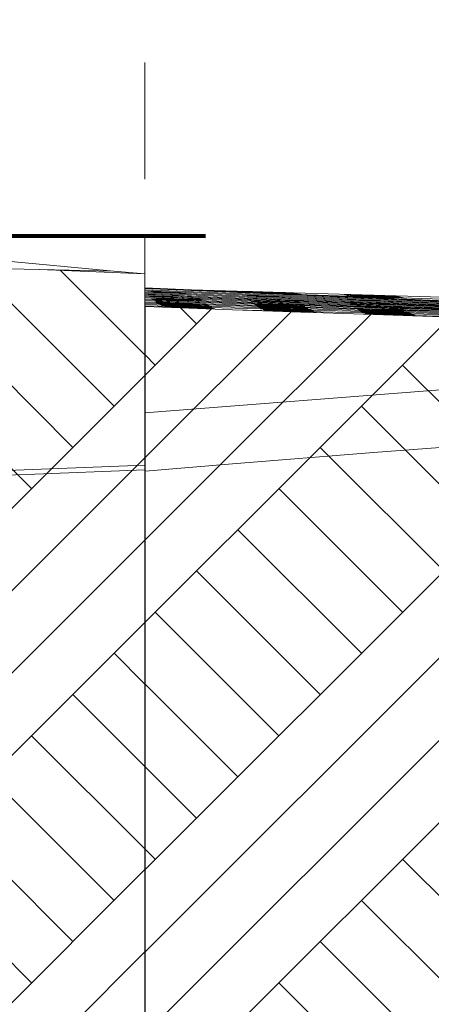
# Model space of a CAD drawing. Header units: metres. Extents: x -52 to 321, y -8 to 26.
# Tile 84 of 256: x -12.053 to -11.347, y -1.522 to 0.169. Entities that reach past the tile are written whole.
import ezdxf

# ---------------------------------------------------------------- set-up
doc = ezdxf.new("R2010")
doc.units = ezdxf.units.M
doc.header["$MEASUREMENT"] = 0
doc.linetypes.add('Achse', pattern=[0.4, 0.2, -0.1, 0, -0.1])
doc.linetypes.add('Strichlinie weit', pattern=[1.058333, 0.635, -0.423333])
for name, color, linetype in [('60 Auffüllung gesamt', 7, 'Continuous'), ('60 Gelände 2D Übersicht', 7, 'Continuous'), ('60 Gelände Hänle', 7, 'Continuous')]:
    doc.layers.add(name, color=color, linetype=linetype)
pattern_1 = [(45, (-33357.27905, 0), (-0.2121320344, 0.2121320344), []), (45, (-33357.34976, 0.0707), (-0.424264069, 0.424264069), []), (45, (-33357.4205, 0.1414), (-0.424264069, 0.424264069), []), (135, (-33357.49118, 0.21213), (0.07071067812, 0.07071067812), [0.3, -0.3])]

msp = doc.modelspace()

# ---------------------------------------------------------------- hatches: boundary and pattern name
at = {"layer": '60 Auffüllung gesamt', "linetype": 'Continuous', "lineweight": 18, "true_color": 0xffa8a8}
h = msp.add_hatch(dxfattribs=at)
h.set_pattern_fill('Boden__gewachsen_0001', color=21, style=0, pattern_type=2)
h.set_pattern_definition(pattern_1)
h.paths.add_polyline_path([(-14.6658, -0.2), (-15.5015, -0.2), (-15.5015, -0.7361), (-14.6658, -0.7074), (-14.5613, -0.7036), (-14.2608, -0.6925), (-13.475, -0.665), (-12.955, -0.6455), (-12.1347, -0.6149), (-12.041, -0.6117), (-11.8378, -0.6038), (-11.8378, -0.2672), (-12.0185, -0.2599), (-12.0713, -0.259), (-12.7638, -0.2345), (-12.955, -0.232), (-13.475, -0.2156), (-14.2608, -0.2096), (-14.5613, -0.2025)])
at = {"layer": '60 Auffüllung gesamt', "linetype": 'Continuous', "lineweight": 0, "true_color": 0x000000}
msp.add_hatch(color=18, dxfattribs=at).paths.add_polyline_path([(-11.8378, -0.3236), (-11.8378, -0.6038), (-11.8378, -0.6061), (-11.8375, -0.6061), (-11.8375, -0.3236)])
at = {"layer": '60 Auffüllung gesamt', "linetype": 'Continuous', "lineweight": 18, "true_color": 0xffa8a8}
h = msp.add_hatch(dxfattribs=at)
h.set_pattern_fill('Boden__gewachsen_0001', color=21, style=0, pattern_type=2)
h.set_pattern_definition(pattern_1)
h.paths.add_polyline_path([(-10.2299, -0.3752), (-10.5274, -0.3666), (-10.7509, -0.3599), (-10.9781, -0.3528), (-11.2096, -0.3453), (-11.4459, -0.3374), (-11.6875, -0.329), (-11.8375, -0.3236), (-11.8375, -0.6061), (-11.6875, -0.5937), (-11.4459, -0.5744), (-11.2096, -0.5563), (-10.9781, -0.5391), (-10.7509, -0.5229), (-10.5274, -0.5075), (-10.2299, -0.4879)])
at = {"layer": '60 Gelände Hänle', "linetype": 'Continuous', "lineweight": 18, "true_color": 0x9f9f9f}
h = msp.add_hatch(dxfattribs=at)
h.set_pattern_fill('Boden__gewachsen_0001', color=253, style=0, pattern_type=2)
h.set_pattern_definition(pattern_1)
h.paths.add_polyline_path([(-11.8375, -3.1), (-10.2299, -3.1), (-10.2299, -0.4879), (-10.5274, -0.5075), (-10.7509, -0.5229), (-10.9781, -0.5391), (-11.2096, -0.5563), (-11.4459, -0.5744), (-11.6875, -0.5937), (-11.8375, -0.6061)])
h = msp.add_hatch(dxfattribs=at)
h.set_pattern_fill('Boden__gewachsen_0001', color=253, style=0, pattern_type=2)
h.set_pattern_definition(pattern_1)
h.paths.add_polyline_path([(-15.5017, -2.5), (-15.5017, -3.1), (-11.8378, -3.1), (-11.8378, -0.6038), (-12.041, -0.6117), (-12.1347, -0.6149), (-12.955, -0.6455), (-13.475, -0.665), (-14.2608, -0.6925), (-14.5613, -0.7036), (-14.6658, -0.7074), (-15.5015, -0.7361), (-15.5015, -2.5)])
at = {"layer": '60 Gelände Hänle', "linetype": 'Continuous', "lineweight": 0, "true_color": 0x000000}
msp.add_hatch(color=18, dxfattribs=at).paths.add_polyline_path([(-11.8378, -3.1), (-11.8375, -3.1), (-11.8375, -0.6061), (-11.8378, -0.6061)])

# ---------------------------------------------------------------- linework, layer by layer
at = {"layer": '60 Auffüllung gesamt', "color": 255, "linetype": 'Continuous', "lineweight": 18}
for p, q in [((-11.8912, -0.2625), (-12.0867, -0.2446)), ((-11.8912, -0.2625), (-12.0185, -0.2599)), ((-11.8378, -0.2672), (-11.8912, -0.2625)), ((-10.1616, -0.365), (-11.8378, -0.2913)), ((-10.1616, -0.365), (-11.8378, -0.2925)), ((-10.1616, -0.365), (-11.8378, -0.2946)), ((-10.1616, -0.365), (-11.8378, -0.2967)), ((-10.1616, -0.365), (-11.8378, -0.2987)), ((-10.1616, -0.365), (-11.8378, -0.3007)), ((-10.1616, -0.365), (-11.8378, -0.3026)), ((-11.748, -0.3021), (-11.8346, -0.2973)), ((-11.7823, -0.3046), (-11.8321, -0.302)), ((-11.7865, -0.2941), (-11.8294, -0.2924)), ((-11.7839, -0.3001), (-11.8269, -0.2984)), ((-11.7995, -0.304), (-11.8244, -0.303)), ((-11.7506, -0.2962), (-11.813, -0.2924)), ((-11.7607, -0.3017), (-11.8043, -0.2986)), ((-11.7804, -0.3047), (-11.8018, -0.3033)), ((-11.7814, -0.3047), (-11.7995, -0.304)), ((-11.7671, -0.2955), (-11.7965, -0.2931)), ((-10.3558, -0.336), (-11.7776, -0.294)), ((-11.7632, -0.2958), (-11.7671, -0.2955)), ((-11.5838, -0.2998), (-11.6704, -0.2973)), ((-11.5813, -0.3004), (-11.6679, -0.2978)), ((-11.5788, -0.3009), (-11.6654, -0.2983)), ((-11.5763, -0.3014), (-11.6629, -0.2989)), ((-11.5763, -0.3091), (-11.6627, -0.3043)), ((-11.6197, -0.2988), (-11.6626, -0.2976)), ((-11.6171, -0.2993), (-11.6601, -0.2981)), ((-11.6146, -0.2998), (-11.6576, -0.2986)), ((-11.6541, -0.2994), (-11.6575, -0.2993)), ((-11.6121, -0.3004), (-11.6551, -0.2992)), ((-11.5737, -0.302), (-11.6413, -0.3)), ((-11.5965, -0.2995), (-11.6401, -0.2981)), ((-11.6096, -0.3009), (-11.6383, -0.3001)), ((-11.5939, -0.3), (-11.6376, -0.2987)), ((-11.5914, -0.3005), (-11.6351, -0.2992)), ((-11.5889, -0.3011), (-11.6325, -0.2997)), ((-11.5864, -0.3016), (-11.63, -0.3003)), ((-11.5839, -0.3021), (-11.6104, -0.3013)), ((-11.5712, -0.3025), (-11.6098, -0.3013)), ((-11.6071, -0.3014), (-11.6093, -0.3014)), ((-11.5912, -0.3027), (-11.6066, -0.3015)), ((-11.5786, -0.3031), (-11.6011, -0.3017)), ((-11.5687, -0.303), (-11.5784, -0.3027)), ((-10.2772, -0.344), (-11.5772, -0.3028)), ((-11.4093, -0.3052), (-11.4959, -0.3027)), ((-11.4068, -0.3058), (-11.4934, -0.3032)), ((-11.4043, -0.3063), (-11.4909, -0.3037)), ((-11.4018, -0.3068), (-11.4884, -0.3042)), ((-11.4452, -0.3042), (-11.4882, -0.303)), ((-11.4427, -0.3047), (-11.4857, -0.3035)), ((-11.4402, -0.3052), (-11.4832, -0.304)), ((-11.422, -0.3049), (-11.4656, -0.3035)), ((-11.4195, -0.3054), (-11.4631, -0.3041)), ((-10.1616, -0.365), (-11.8378, -0.3044)), ((-10.1616, -0.365), (-11.8378, -0.3063)), ((-10.1616, -0.365), (-11.8378, -0.3081)), ((-10.1616, -0.365), (-11.8378, -0.31)), ((-10.1616, -0.365), (-11.8378, -0.3118)), ((-10.1616, -0.365), (-11.8378, -0.3137)), ((-10.1616, -0.365), (-11.8378, -0.3157)), ((-10.1616, -0.365), (-11.8378, -0.3178)), ((-10.1616, -0.365), (-11.8378, -0.32)), ((-11.772, -0.3086), (-11.8296, -0.3058)), ((-11.7405, -0.3128), (-11.8271, -0.3088)), ((-11.7539, -0.3145), (-11.8246, -0.3113)), ((-11.7682, -0.3158), (-11.8221, -0.3135)), ((-11.7789, -0.3083), (-11.8219, -0.3066)), ((-11.756, -0.3181), (-11.8196, -0.3155)), ((-11.7764, -0.3112), (-11.8194, -0.3095)), ((-11.7305, -0.3206), (-11.8171, -0.3172)), ((-11.7739, -0.3136), (-11.8169, -0.312)), ((-11.7279, -0.3221), (-11.8146, -0.3188)), ((-11.7714, -0.3157), (-11.8144, -0.3141)), ((-11.7719, -0.3218), (-11.812, -0.3202)), ((-11.7689, -0.3176), (-11.8119, -0.316)), ((-11.7664, -0.3192), (-11.8094, -0.3177)), ((-11.7639, -0.3208), (-11.8068, -0.3193)), ((-11.779, -0.3216), (-11.8043, -0.3207)), ((-11.7734, -0.3085), (-11.7993, -0.307)), ((-11.7531, -0.3123), (-11.7968, -0.31)), ((-11.7595, -0.3143), (-11.7942, -0.3125)), ((-11.7682, -0.3158), (-11.7917, -0.3147)), ((-11.7588, -0.318), (-11.7892, -0.3166)), ((-11.7431, -0.3202), (-11.7867, -0.3183)), ((-11.7406, -0.3217), (-11.7842, -0.3199)), ((-11.7455, -0.3065), (-11.7823, -0.3046)), ((-11.7582, -0.3061), (-11.7804, -0.3047)), ((-11.7557, -0.3095), (-11.7734, -0.3085)), ((-11.743, -0.31), (-11.772, -0.3086)), ((-11.7355, -0.3172), (-11.7682, -0.3158)), ((-11.7481, -0.3168), (-11.7682, -0.3158)), ((-11.7506, -0.3147), (-11.7595, -0.3143)), ((-11.7456, -0.3186), (-11.7588, -0.318)), ((-11.733, -0.319), (-11.756, -0.3181)), ((-11.738, -0.3152), (-11.7539, -0.3145)), ((-11.6449, -0.3098), (-11.6602, -0.309)), ((-11.6552, -0.3127), (-11.6577, -0.3126)), ((-11.5711, -0.3167), (-11.6552, -0.3127)), ((-11.6137, -0.3173), (-11.6552, -0.3154)), ((-11.612, -0.3071), (-11.655, -0.3054)), ((-11.566, -0.3215), (-11.6526, -0.3178)), ((-11.6095, -0.3116), (-11.6525, -0.3099)), ((-11.5635, -0.3234), (-11.6501, -0.3198)), ((-11.607, -0.315), (-11.65, -0.3133)), ((-11.6306, -0.3168), (-11.6474, -0.3161)), ((-11.5736, -0.3134), (-11.6449, -0.3098)), ((-11.6019, -0.32), (-11.6449, -0.3184)), ((-11.5994, -0.322), (-11.6424, -0.3204)), ((-11.5918, -0.3084), (-11.6323, -0.3056)), ((-11.6045, -0.3177), (-11.6306, -0.3168)), ((-11.6278, -0.3104), (-11.6298, -0.3103)), ((-11.5862, -0.3129), (-11.6278, -0.3104)), ((-11.5837, -0.3162), (-11.6273, -0.3138)), ((-11.6092, -0.3175), (-11.6248, -0.3166)), ((-11.5787, -0.3211), (-11.6223, -0.319)), ((-11.5762, -0.323), (-11.6198, -0.321)), ((-11.5686, -0.3193), (-11.6137, -0.3173)), ((-11.5812, -0.3189), (-11.6092, -0.3175)), ((-11.5887, -0.3086), (-11.5918, -0.3084)), ((-11.5761, -0.3091), (-11.5763, -0.3091)), ((-11.413, -0.3086), (-11.4996, -0.3058)), ((-11.4489, -0.3074), (-11.4919, -0.3062)), ((-11.4154, -0.3154), (-11.4907, -0.3112)), ((-11.4033, -0.3201), (-11.4882, -0.3158)), ((-11.3993, -0.3073), (-11.4859, -0.3048)), ((-11.4262, -0.3221), (-11.4857, -0.3193)), ((-11.3968, -0.3079), (-11.4834, -0.3053)), ((-11.44, -0.3141), (-11.483, -0.3124)), ((-11.4377, -0.3058), (-11.4806, -0.3045)), ((-11.4375, -0.3184), (-11.4805, -0.3167)), ((-11.3943, -0.3084), (-11.4793, -0.3059)), ((-11.4352, -0.3063), (-11.4781, -0.3051)), ((-11.435, -0.3217), (-11.478, -0.32)), ((-11.4326, -0.3068), (-11.4756, -0.3056)), ((-11.4105, -0.3093), (-11.473, -0.3074)), ((-11.4257, -0.3082), (-11.4693, -0.3067)), ((-11.4464, -0.3082), (-11.4687, -0.3075)), ((-11.4232, -0.309), (-11.4668, -0.3075)), ((-11.417, -0.3059), (-11.4606, -0.3046)), ((-11.4256, -0.315), (-11.4604, -0.3126)), ((-11.4301, -0.3073), (-11.4593, -0.3065)), ((-11.4145, -0.3065), (-11.4581, -0.3051)), ((-11.4163, -0.3197), (-11.4579, -0.3171)), ((-11.412, -0.307), (-11.4556, -0.3056)), ((-11.4282, -0.322), (-11.4554, -0.3205)), ((-11.4094, -0.3075), (-11.4531, -0.3062)), ((-11.4069, -0.308), (-11.4505, -0.3067)), ((-11.4168, -0.3156), (-11.4256, -0.315)), ((-11.4143, -0.3198), (-11.4163, -0.3197)), ((-11.408, -0.3101), (-11.4159, -0.3099)), ((-11.4041, -0.316), (-11.4154, -0.3154)), ((-11.4016, -0.3202), (-11.4033, -0.3201)), ((-10.1616, -0.365), (-11.8378, -0.3225)), ((-11.8378, -0.3236), (-11.8375, -0.3236)), ((-11.7229, -0.3248), (-11.8095, -0.3216)), ((-11.7725, -0.3242), (-11.807, -0.3229)), ((-11.7179, -0.3272), (-11.8045, -0.3241)), ((-11.7588, -0.3235), (-11.8018, -0.322)), ((-11.7807, -0.324), (-11.7993, -0.3233)), ((-11.7538, -0.3259), (-11.7968, -0.3245)), ((-11.7684, -0.3219), (-11.7817, -0.3213)), ((-11.7563, -0.3248), (-11.7807, -0.324)), ((-11.7356, -0.3244), (-11.7792, -0.3226)), ((-11.7613, -0.3222), (-11.779, -0.3216)), ((-11.7681, -0.3243), (-11.7767, -0.3239)), ((-11.7305, -0.3268), (-11.7742, -0.3251)), ((-11.7204, -0.3261), (-11.7725, -0.3242)), ((-11.7254, -0.3235), (-11.7719, -0.3218)), ((-11.7381, -0.3231), (-11.7684, -0.3219)), ((-11.733, -0.3257), (-11.7681, -0.3243)), ((-10.1616, -0.365), (-11.6875, -0.329)), ((-11.561, -0.3251), (-11.6476, -0.3216)), ((-11.5585, -0.3266), (-11.6451, -0.3233)), ((-11.5981, -0.3265), (-11.6426, -0.3247)), ((-11.5535, -0.3293), (-11.6401, -0.3261)), ((-11.5969, -0.3237), (-11.6399, -0.3222)), ((-11.6205, -0.328), (-11.6376, -0.3274)), ((-11.5944, -0.3252), (-11.6374, -0.3238)), ((-11.5485, -0.3317), (-11.6351, -0.3286)), ((-11.603, -0.3263), (-11.6349, -0.3252)), ((-11.591, -0.3312), (-11.6326, -0.3298)), ((-11.5894, -0.328), (-11.6324, -0.3265)), ((-11.5434, -0.3339), (-11.63, -0.3309)), ((-11.5869, -0.3293), (-11.6299, -0.3278)), ((-11.5844, -0.3304), (-11.6274, -0.329)), ((-11.5953, -0.3311), (-11.6248, -0.3302)), ((-11.551, -0.3305), (-11.6205, -0.328)), ((-11.5737, -0.3247), (-11.6173, -0.3228)), ((-11.5711, -0.3262), (-11.6148, -0.3244)), ((-11.5793, -0.3326), (-11.6127, -0.3316)), ((-11.5957, -0.3265), (-11.6123, -0.3258)), ((-11.5661, -0.3289), (-11.6097, -0.3271)), ((-11.5636, -0.3301), (-11.6072, -0.3284)), ((-11.5611, -0.3313), (-11.6047, -0.3296)), ((-11.5919, -0.3267), (-11.603, -0.3263)), ((-11.5885, -0.3313), (-11.6022, -0.3308)), ((-11.5561, -0.3335), (-11.5997, -0.3318)), ((-11.556, -0.328), (-11.5981, -0.3265)), ((-11.5686, -0.3276), (-11.5957, -0.3265)), ((-11.5819, -0.3316), (-11.5953, -0.3311)), ((-11.546, -0.3328), (-11.591, -0.3312)), ((-11.5586, -0.3324), (-11.5885, -0.3313)), ((-11.3966, -0.3258), (-11.4832, -0.322)), ((-11.4436, -0.3258), (-11.4807, -0.3242)), ((-11.4634, -0.3267), (-11.4782, -0.3261)), ((-11.4567, -0.3285), (-11.4757, -0.3277)), ((-11.4325, -0.3242), (-11.4755, -0.3226)), ((-11.4243, -0.3311), (-11.4732, -0.3292)), ((-11.4588, -0.3253), (-11.473, -0.3248)), ((-11.3841, -0.3338), (-11.4707, -0.3306)), ((-11.4275, -0.3281), (-11.4705, -0.3266)), ((-11.3815, -0.335), (-11.4681, -0.3319)), ((-11.425, -0.3297), (-11.468, -0.3283)), ((-11.379, -0.3362), (-11.4656, -0.3331)), ((-11.427, -0.331), (-11.4655, -0.3297)), ((-11.3916, -0.3296), (-11.4634, -0.3267)), ((-11.4603, -0.3343), (-11.4631, -0.3342)), ((-11.42, -0.3325), (-11.4629, -0.331)), ((-11.374, -0.3383), (-11.4606, -0.3353)), ((-11.4174, -0.3337), (-11.4604, -0.3323)), ((-11.3765, -0.3372), (-11.4603, -0.3343)), ((-11.43, -0.3264), (-11.4588, -0.3253)), ((-11.4013, -0.3383), (-11.4581, -0.3363)), ((-11.4149, -0.3349), (-11.4579, -0.3335)), ((-11.3891, -0.3311), (-11.4567, -0.3285)), ((-11.4124, -0.336), (-11.4554, -0.3346)), ((-11.4092, -0.3254), (-11.4529, -0.3232)), ((-11.4099, -0.3371), (-11.4529, -0.3357)), ((-11.4074, -0.3381), (-11.4504, -0.3367)), ((-11.4382, -0.3259), (-11.4503, -0.3253)), ((-11.4042, -0.3291), (-11.4478, -0.3272)), ((-10.1616, -0.365), (-11.4459, -0.3374)), ((-11.4017, -0.3307), (-11.4453, -0.3289)), ((-11.3941, -0.3278), (-11.4436, -0.3258)), ((-11.423, -0.3312), (-11.4428, -0.3303)), ((-11.3967, -0.3334), (-11.4403, -0.3316)), ((-11.4067, -0.3274), (-11.4382, -0.3259)), ((-11.3942, -0.3346), (-11.4378, -0.3329)), ((-11.3917, -0.3358), (-11.4353, -0.3341)), ((-11.3892, -0.3369), (-11.4328, -0.3352)), ((-11.3866, -0.3379), (-11.4303, -0.3363)), ((-11.4118, -0.3229), (-11.4282, -0.322)), ((-11.4017, -0.3383), (-11.4277, -0.3373)), ((-11.4225, -0.3312), (-11.427, -0.331)), ((-11.3991, -0.3233), (-11.4262, -0.3221)), ((-11.3866, -0.3325), (-11.4243, -0.3311)), ((-11.3992, -0.3321), (-11.423, -0.3312)), ((-11.3841, -0.3389), (-11.4017, -0.3383)), ((-11.3715, -0.3393), (-11.4013, -0.3383)), ((-11.8378, -0.6061), (-11.8375, -0.6061))]:
    msp.add_line(p, q, dxfattribs=at)
at = {"layer": '60 Auffüllung gesamt', "color": 7, "linetype": 'Continuous', "lineweight": 18}
for p, q in [((-11.8378, -0.2672), (-11.8378, -0.6038)), ((-11.8375, -0.3236), (-11.8375, -0.6061))]:
    msp.add_line(p, q, dxfattribs=at)
at = {"layer": '60 Auffüllung gesamt', "color": 7, "linetype": 'Continuous', "lineweight": 18, "flags": 128}
for points in [[(-11.8378, -0.2672), (-12.0185, -0.2599), (-12.0713, -0.259), (-12.7638, -0.2345), (-12.955, -0.232), (-13.475, -0.2156), (-14.2608, -0.2096), (-14.5613, -0.2025), (-14.6658, -0.2), (-15.5017, -0.2)], [(-11.8375, -0.3236), (-11.6875, -0.329), (-11.4459, -0.3374), (-11.2096, -0.3453), (-10.9781, -0.3528), (-10.7509, -0.3599), (-10.5274, -0.3666), (-10.2299, -0.3752)], [(-10.2299, -0.4879), (-10.5274, -0.5075), (-10.7509, -0.5229), (-10.9781, -0.5391), (-11.2096, -0.5563), (-11.4459, -0.5744), (-11.6875, -0.5937), (-11.8375, -0.6061)], [(-11.8378, -0.6038), (-12.041, -0.6117), (-12.1347, -0.6149), (-12.955, -0.6455), (-13.475, -0.665), (-14.2608, -0.6925), (-14.5613, -0.7036), (-14.6658, -0.7074), (-15.5017, -0.7361)]]:
    msp.add_lwpolyline(points, dxfattribs=at)
at = {"layer": '60 Gelände 2D Übersicht', "color": 7, "linetype": 'Achse', "lineweight": 13}
msp.add_line((-11.8378, 13.0955), (-11.8378, -6.2484), dxfattribs=at)
at = {"layer": '60 Gelände 2D Übersicht', "color": 7, "linetype": 'Continuous', "lineweight": 100}
msp.add_line((-15.4426, -0.2), (-11.734, -0.2025), dxfattribs=at)
at = {"layer": '60 Gelände 2D Übersicht', "color": 1, "linetype": 'Strichlinie weit', "lineweight": 18, "true_color": 0xf50000}
for p, q in [((-11.8378, -0.5061), (-10.3859, -0.3923)), ((-15.5017, -0.7361), (-11.8378, -0.596))]:
    msp.add_line(p, q, dxfattribs=at)
at = {"layer": '60 Gelände Hänle', "color": 7, "linetype": 'Continuous', "lineweight": 18}
for p, q in [((-11.8378, -0.6038), (-11.8378, -3.1)), ((-11.8375, -0.6061), (-11.8375, -3.1))]:
    msp.add_line(p, q, dxfattribs=at)

doc.saveas('drawing.dxf')
